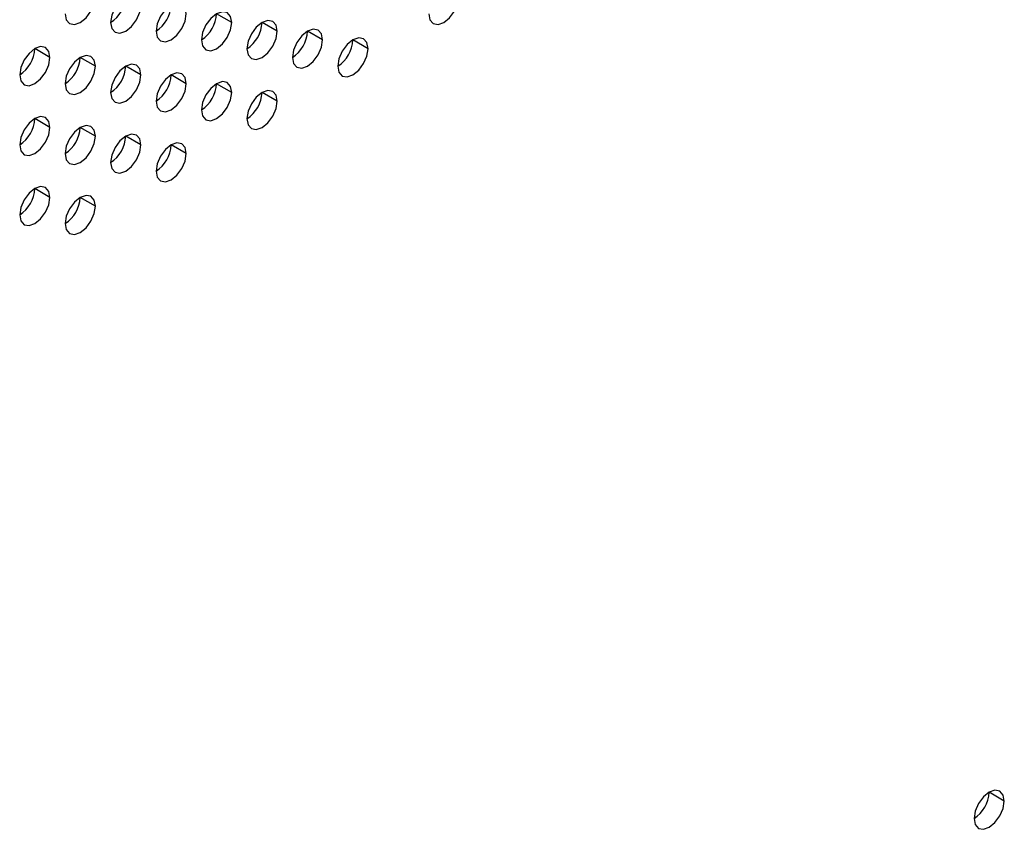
# Model space of a CAD drawing. Header units: millimetres. Extents: x 0 to 1118, y 0 to 864.
# Tile 199 of 256: x 991.95 to 996.55, y 667.8 to 671.58. Entities that reach past the tile are written whole.
import ezdxf

# ---------------------------------------------------------------- set-up
doc = ezdxf.new("R2010")
doc.units = ezdxf.units.MM

msp = doc.modelspace()

# ---------------------------------------------------------------- linework, layer by layer
at = {"color": 7, "linetype": 'Continuous', "lineweight": 25}
for p, q in [((992.9389, 671.5696), (992.8682, 671.6104)), ((993.1511, 671.5288), (993.0804, 671.5696)), ((993.3632, 671.4879), (993.2925, 671.5287)), ((993.5753, 671.4471), (993.5046, 671.4879)), ((992.0904, 671.4064), (992.0197, 671.4472)), ((992.3025, 671.3655), (992.2318, 671.4063)), ((992.5147, 671.3247), (992.444, 671.3655)), ((992.7268, 671.2838), (992.6561, 671.3247)), ((992.9389, 671.243), (992.8682, 671.2838)), ((993.1511, 671.2021), (993.0804, 671.243)), ((992.0904, 671.0798), (992.0197, 671.1206)), ((992.3025, 671.0389), (992.2318, 671.0797)), ((992.5147, 670.9981), (992.444, 671.0389)), ((992.7268, 670.9572), (992.6561, 670.998)), ((992.0904, 670.7531), (992.0197, 670.794)), ((992.3025, 670.7123), (992.2318, 670.7531)), ((996.5452, 667.9357), (996.4745, 667.9765))]:
    msp.add_line(p, q, dxfattribs=at)
at = {"color": 7, "linetype": 'Continuous', "lineweight": 25, "flags": 128}
for points in [[(992.1611, 671.6105), (992.1665, 671.5824), (992.1818, 671.5647), (992.2048, 671.5603), (992.2318, 671.5697), (992.2589, 671.5915), (992.2818, 671.6224), (992.2972, 671.6578), (992.3025, 671.6921)], [(992.5147, 671.6513), (992.5093, 671.6794), (992.494, 671.6971), (992.471, 671.7015), (992.444, 671.6921), (992.4169, 671.6703), (992.394, 671.6393), (992.3786, 671.604), (992.3733, 671.5697)], [(993.8582, 671.6103), (993.8636, 671.5822), (993.8789, 671.5646), (993.9018, 671.5601), (993.9289, 671.5695), (993.9559, 671.5913), (993.9789, 671.6223), (993.9942, 671.6576), (993.9996, 671.692)], [(992.3733, 671.5697), (992.3786, 671.5415), (992.394, 671.5239), (992.4169, 671.5194), (992.444, 671.5288), (992.471, 671.5507), (992.494, 671.5816), (992.5093, 671.6169), (992.5147, 671.6513)], [(992.7268, 671.6104), (992.7214, 671.6386), (992.7061, 671.6562), (992.6832, 671.6607), (992.6561, 671.6513), (992.629, 671.6294), (992.6061, 671.5985), (992.5908, 671.5632), (992.5854, 671.5288)], [(992.5854, 671.5288), (992.5908, 671.5007), (992.6061, 671.483), (992.629, 671.4786), (992.6561, 671.488), (992.6832, 671.5098), (992.7061, 671.5408), (992.7214, 671.5761), (992.7268, 671.6104)], [(992.9389, 671.5696), (992.9336, 671.5977), (992.9182, 671.6154), (992.8953, 671.6198), (992.8682, 671.6104), (992.8412, 671.5886), (992.8182, 671.5577), (992.8029, 671.5223), (992.7975, 671.488)], [(992.7975, 671.488), (992.8029, 671.4598), (992.8182, 671.4422), (992.8412, 671.4377), (992.8682, 671.4471), (992.8953, 671.469), (992.9182, 671.4999), (992.9336, 671.5352), (992.9389, 671.5696)], [(993.1511, 671.5288), (993.1457, 671.5569), (993.1304, 671.5745), (993.1074, 671.579), (993.0804, 671.5696), (993.0533, 671.5478), (993.0304, 671.5168), (993.015, 671.4815), (993.0097, 671.4471)], [(993.0097, 671.4471), (993.015, 671.419), (993.0304, 671.4013), (993.0533, 671.3969), (993.0804, 671.4063), (993.1074, 671.4281), (993.1304, 671.4591), (993.1457, 671.4944), (993.1511, 671.5288)], [(993.3632, 671.4879), (993.3578, 671.516), (993.3425, 671.5337), (993.3196, 671.5381), (993.2925, 671.5287), (993.2654, 671.5069), (993.2425, 671.476), (993.2272, 671.4406), (993.2218, 671.4063)], [(993.2218, 671.4063), (993.2272, 671.3781), (993.2425, 671.3605), (993.2654, 671.356), (993.2925, 671.3654), (993.3196, 671.3873), (993.3425, 671.4182), (993.3578, 671.4536), (993.3632, 671.4879)], [(993.5753, 671.4471), (993.57, 671.4752), (993.5546, 671.4928), (993.5317, 671.4973), (993.5046, 671.4879), (993.4776, 671.4661), (993.4546, 671.4351), (993.4393, 671.3998), (993.4339, 671.3654)], [(992.0904, 671.4064), (992.085, 671.4345), (992.0697, 671.4522), (992.0468, 671.4566), (992.0197, 671.4472), (991.9926, 671.4254), (991.9697, 671.3944), (991.9544, 671.3591), (991.949, 671.3247)], [(992.3025, 671.3655), (992.2972, 671.3937), (992.2818, 671.4113), (992.2589, 671.4158), (992.2318, 671.4064), (992.2048, 671.3845), (992.1818, 671.3536), (992.1665, 671.3182), (992.1611, 671.2839)], [(993.4339, 671.3654), (993.4393, 671.3373), (993.4546, 671.3196), (993.4776, 671.3152), (993.5046, 671.3246), (993.5317, 671.3464), (993.5546, 671.3774), (993.57, 671.4127), (993.5753, 671.4471)], [(991.949, 671.3247), (991.9544, 671.2966), (991.9697, 671.279), (991.9926, 671.2745), (992.0197, 671.2839), (992.0468, 671.3057), (992.0697, 671.3367), (992.085, 671.372), (992.0904, 671.4064)], [(992.5147, 671.3247), (992.5093, 671.3528), (992.494, 671.3705), (992.471, 671.3749), (992.444, 671.3655), (992.4169, 671.3437), (992.394, 671.3127), (992.3786, 671.2774), (992.3733, 671.243)], [(992.1611, 671.2839), (992.1665, 671.2557), (992.1818, 671.2381), (992.2048, 671.2336), (992.2318, 671.2431), (992.2589, 671.2649), (992.2818, 671.2958), (992.2972, 671.3312), (992.3025, 671.3655)], [(992.3733, 671.243), (992.3786, 671.2149), (992.394, 671.1973), (992.4169, 671.1928), (992.444, 671.2022), (992.471, 671.224), (992.494, 671.255), (992.5093, 671.2903), (992.5147, 671.3247)], [(992.7268, 671.2838), (992.7214, 671.312), (992.7061, 671.3296), (992.6832, 671.3341), (992.6561, 671.3247), (992.629, 671.3028), (992.6061, 671.2719), (992.5908, 671.2365), (992.5854, 671.2022)], [(992.5854, 671.2022), (992.5908, 671.1741), (992.6061, 671.1564), (992.629, 671.152), (992.6561, 671.1614), (992.6832, 671.1832), (992.7061, 671.2141), (992.7214, 671.2495), (992.7268, 671.2838)], [(992.9389, 671.243), (992.9336, 671.2711), (992.9182, 671.2888), (992.8953, 671.2932), (992.8682, 671.2838), (992.8412, 671.262), (992.8182, 671.231), (992.8029, 671.1957), (992.7975, 671.1613)], [(992.7975, 671.1613), (992.8029, 671.1332), (992.8182, 671.1156), (992.8412, 671.1111), (992.8682, 671.1205), (992.8953, 671.1423), (992.9182, 671.1733), (992.9336, 671.2086), (992.9389, 671.243)], [(993.1511, 671.2021), (993.1457, 671.2303), (993.1304, 671.2479), (993.1074, 671.2524), (993.0804, 671.243), (993.0533, 671.2211), (993.0304, 671.1902), (993.015, 671.1549), (993.0097, 671.1205)], [(993.0097, 671.1205), (993.015, 671.0924), (993.0304, 671.0747), (993.0533, 671.0703), (993.0804, 671.0797), (993.1074, 671.1015), (993.1304, 671.1324), (993.1457, 671.1678), (993.1511, 671.2021)], [(992.0904, 671.0798), (992.085, 671.1079), (992.0697, 671.1255), (992.0468, 671.13), (992.0197, 671.1206), (991.9926, 671.0988), (991.9697, 671.0678), (991.9544, 671.0325), (991.949, 670.9981)], [(991.949, 670.9981), (991.9544, 670.97), (991.9697, 670.9523), (991.9926, 670.9479), (992.0197, 670.9573), (992.0468, 670.9791), (992.0697, 671.0101), (992.085, 671.0454), (992.0904, 671.0798)], [(992.3025, 671.0389), (992.2972, 671.0671), (992.2818, 671.0847), (992.2589, 671.0891), (992.2318, 671.0797), (992.2048, 671.0579), (992.1818, 671.027), (992.1665, 670.9916), (992.1611, 670.9573)], [(992.5147, 670.9981), (992.5093, 671.0262), (992.494, 671.0438), (992.471, 671.0483), (992.444, 671.0389), (992.4169, 671.0171), (992.394, 670.9861), (992.3786, 670.9508), (992.3733, 670.9164)], [(992.1611, 670.9573), (992.1665, 670.9291), (992.1818, 670.9115), (992.2048, 670.907), (992.2318, 670.9164), (992.2589, 670.9383), (992.2818, 670.9692), (992.2972, 671.0046), (992.3025, 671.0389)], [(992.7268, 670.9572), (992.7214, 670.9854), (992.7061, 671.003), (992.6832, 671.0075), (992.6561, 670.998), (992.629, 670.9762), (992.6061, 670.9453), (992.5908, 670.9099), (992.5854, 670.8756)], [(992.3733, 670.9164), (992.3786, 670.8883), (992.394, 670.8706), (992.4169, 670.8662), (992.444, 670.8756), (992.471, 670.8974), (992.494, 670.9284), (992.5093, 670.9637), (992.5147, 670.9981)], [(992.5854, 670.8756), (992.5908, 670.8474), (992.6061, 670.8298), (992.629, 670.8253), (992.6561, 670.8347), (992.6832, 670.8566), (992.7061, 670.8875), (992.7214, 670.9229), (992.7268, 670.9572)], [(992.0904, 670.7531), (992.085, 670.7813), (992.0697, 670.7989), (992.0468, 670.8034), (992.0197, 670.794), (991.9926, 670.7721), (991.9697, 670.7412), (991.9544, 670.7059), (991.949, 670.6715)], [(991.949, 670.6715), (991.9544, 670.6434), (991.9697, 670.6257), (991.9926, 670.6213), (992.0197, 670.6307), (992.0468, 670.6525), (992.0697, 670.6834), (992.085, 670.7188), (992.0904, 670.7531)], [(992.3025, 670.7123), (992.2972, 670.7404), (992.2818, 670.7581), (992.2589, 670.7625), (992.2318, 670.7531), (992.2048, 670.7313), (992.1818, 670.7003), (992.1665, 670.665), (992.1611, 670.6307)], [(992.1611, 670.6307), (992.1665, 670.6025), (992.1818, 670.5849), (992.2048, 670.5804), (992.2318, 670.5898), (992.2589, 670.6117), (992.2818, 670.6426), (992.2972, 670.6779), (992.3025, 670.7123)], [(996.5452, 667.9357), (996.5398, 667.9638), (996.5245, 667.9814), (996.5015, 667.9859), (996.4745, 667.9765), (996.4474, 667.9547), (996.4245, 667.9237), (996.4091, 667.8884), (996.4038, 667.854)], [(996.4038, 667.854), (996.4091, 667.8259), (996.4245, 667.8082), (996.4474, 667.8038), (996.4745, 667.8132), (996.5015, 667.835), (996.5245, 667.866), (996.5398, 667.9013), (996.5452, 667.9357)]]:
    msp.add_lwpolyline(points, dxfattribs=at)
at = {"color": 7, "linetype": 'Continuous', "lineweight": 25}
for centre in [(992.2904, 671.6991), (992.5026, 671.6583), (992.7147, 671.6174), (992.9268, 671.5766), (993.139, 671.5357), (993.3511, 671.4949), (991.8662, 671.4542), (992.0783, 671.4133), (992.2904, 671.3725), (992.5026, 671.3316), (992.7147, 671.2908), (992.9268, 671.2499), (991.8662, 671.1276), (992.0783, 671.0867), (992.2904, 671.0459), (992.5026, 671.005), (991.8662, 670.8009), (992.0783, 670.7601), (996.321, 667.9835)]:
    msp.add_arc(centre, 0.1537, 302.6055, 357.3945, dxfattribs=at)

doc.saveas('drawing.dxf')
